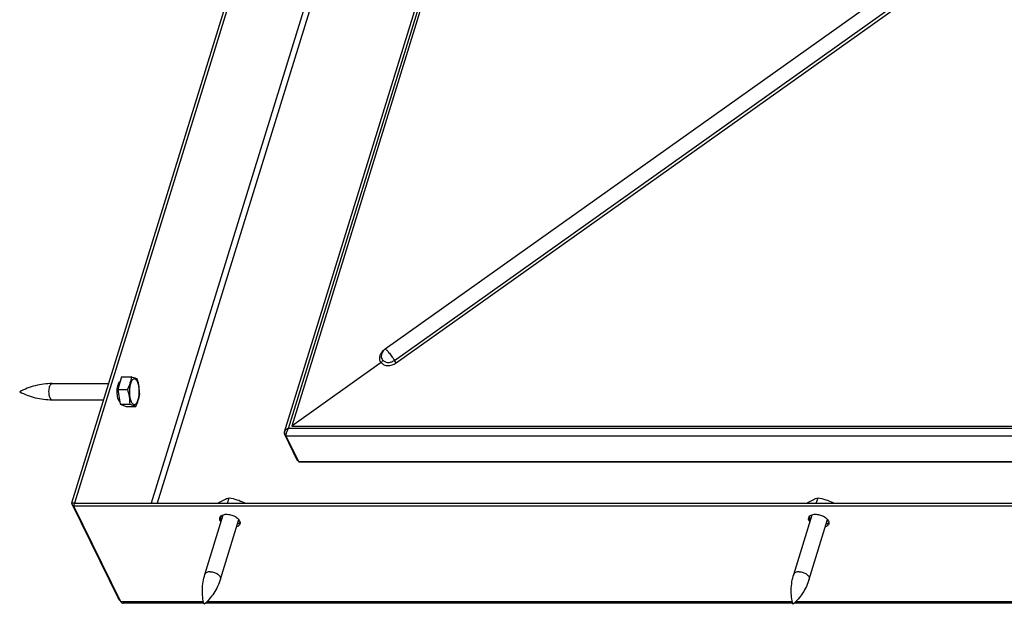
# Model space of a CAD drawing. Header units: millimetres. Extents: x 0 to 4200, y 0 to 5940.
# Tile 3 of 11: x 2274 to 2884, y 1839 to 2200. Entities that reach past the tile are written whole.
import ezdxf

# ---------------------------------------------------------------- set-up
doc = ezdxf.new("R2010")
doc.units = ezdxf.units.MM
doc.header["$LTSCALE"] = 387.2
doc.layers.get('0').update_dxf_attribs({"linetype": 'CONTINUOUS'})

msp = doc.modelspace()

# ---------------------------------------------------------------- linework, layer by layer
at = {"color": 7, "linetype": 'CONTINUOUS'}
for p, q in [((2546.34, 2677.39), (2306.46, 1901.11)), ((2548.19, 2677.39), (2308.3, 1901.11)), ((2438.24, 1945.29), (2630.98, 2569.02)), ((2633.91, 2567.57), (2442.71, 1948.85)), ((2500.51, 1996.58), (2836.23, 2235.31)), ((2498.09, 1991.95), (2498.09, 1991.95)), ((2497.99, 1988.16), (2442.71, 1948.85)), ((2294.52, 1975.12), (2329.33, 1975.12)), ((2337.52, 1979.25), (2335.14, 1971.56)), ((2335.47, 1975.12), (2336.24, 1975.12)), ((2337.52, 1979.25), (2343.49, 1979.25)), ((2335.14, 1971.56), (2336.55, 1962.43)), ((2335.14, 1971.56), (2341.12, 1971.56)), ((2294.52, 1965.12), (2326.24, 1965.12)), ((2335.47, 1965.12), (2336.13, 1965.12)), ((2336.55, 1962.43), (2340.33, 1960.99)), ((2336.55, 1962.43), (2342.52, 1962.43)), ((2340.33, 1960.99), (2346.3, 1960.99)), ((2438.2, 1943.85), (2445.98, 1927.99)), ((2439.19, 1943.85), (2438.2, 1943.85)), ((2442.71, 1948.85), (3170.41, 1948.85)), ((2439.05, 1942.87), (2446.83, 1927.01)), ((2447.13, 1926.74), (3181.68, 1926.74)), ((2306.46, 1901.11), (2335.55, 1841.82)), ((2308.3, 1901.11), (2306.46, 1901.11)), ((2308.3, 1901.11), (2307.81, 1899.54)), ((2308.3, 1901.11), (3221.07, 1901.11)), ((2397.59, 1901.11), (2397.71, 1901.48)), ((2402.98, 1901.11), (2404.04, 1904.53)), ((2413.25, 1901.11), (2413.37, 1901.48)), ((2761.87, 1901.11), (2761.99, 1901.48)), ((2767.26, 1901.11), (2768.32, 1904.53)), ((2777.53, 1901.11), (2777.65, 1901.48)), ((2307.81, 1899.54), (2336.91, 1840.26)), ((2307.81, 1899.54), (3220.59, 1899.54)), ((2389.02, 1857.07), (2400.42, 1893.96)), ((2398.57, 1854.11), (2409.97, 1891.01)), ((2753.3, 1857.07), (2764.7, 1893.96)), ((2762.85, 1854.11), (2774.25, 1891.01)), ((2388.34, 1839.26), (2338.55, 1839.26)), ((2752.62, 1839.26), (2389.34, 1839.26)), ((3116.9, 1839.26), (2753.61, 1839.26))]:
    msp.add_line(p, q, dxfattribs=at)
at = {"color": 9, "linetype": 'CONTINUOUS'}
for p, q in [((2577.28, 2618.1), (2355.71, 1901.11)), ((2579.87, 2614.41), (2359.44, 1901.11)), ((2440.67, 1947.41), (2632.76, 2569.01)), ((2506.24, 1989.51), (2841.96, 2228.23)), ((2507.39, 1987.94), (2843.1, 2226.67)), ((3171.57, 1947.41), (2440.67, 1947.41)), ((2439.05, 1942.87), (3173.59, 1942.87)), ((2446.35, 1927.99), (2445.98, 1927.99)), ((2446.83, 1927.01), (3181.38, 1927.01)), ((2398.51, 1890.22), (2398.99, 1891.78)), ((2762.79, 1890.22), (2763.27, 1891.78)), ((2336.14, 1841.82), (2335.55, 1841.82)), ((2336.91, 1840.26), (2388.12, 1840.26)), ((2390.37, 1840.26), (2752.4, 1840.26)), ((2754.65, 1840.26), (3116.68, 1840.26))]:
    msp.add_line(p, q, dxfattribs=at)
at = {"color": 7, "linetype": 'CONTINUOUS'}
for centre, radius, start, end in [((2503.85, 1991.89), 5.76, 130.04546, 179.38407), ((2503.85, 1991.89), 5.76, 125.41744, 130.0378), ((2334.42, 1965.8), 2.46, 315.17326, 319.14494), ((2441.72, 1944.22), 2.39, 162.85149, 172.08643), ((2441.72, 1944.22), 2.39, 153.80629, 162.80471), ((2449.62, 1941.82), 10.62, 163.06594, 163.24526), ((2389.52, 1885.91), 28.48, 32.26029, 33.15651), ((2753.8, 1885.91), 28.48, 32.26029, 33.15651)]:
    msp.add_arc(centre, radius, start, end, dxfattribs=at)
at = {"color": 9, "linetype": 'CONTINUOUS'}
for points, knots in [([(2499.42, 1995.56), (2498.81, 1995.02), (2497.78, 1993.83), (2496.91, 1991.78), (2496.94, 1989.74), (2497.59, 1988.61), (2497.99, 1988.16)], [0, 0, 0, 0, 0.292186, 0.553089, 0.782863, 1, 1, 1, 1]), ([(2498.09, 1991.95), (2498.09, 1991.56), (2498.23, 1990.76), (2498.68, 1990.1), (2498.94, 1989.81)], [0, 0, 0, 0, 0.505438, 1, 1, 1, 1]), ([(2500.51, 1996.58), (2500.54, 1996.6), (2500.64, 1996.59), (2500.89, 1996.43), (2501.32, 1996.04), (2501.96, 1995.35), (2502.74, 1994.42), (2503.61, 1993.3), (2504.82, 1991.66), (2505.69, 1990.38), (2506.24, 1989.51)], [0, 0, 0, 0, 0.010464, 0.029138, 0.095881, 0.199994, 0.335361, 0.49348, 0.664273, 1, 1, 1, 1]), ([(2497.99, 1988.16), (2498.47, 1987.59), (2499.77, 1986.62), (2502.25, 1986.12), (2504.93, 1986.55), (2506.62, 1987.39), (2507.39, 1987.94)], [0, 0, 0, 0, 0.216889, 0.457009, 0.722473, 1, 1, 1, 1]), ([(2498.94, 1989.81), (2499.31, 1989.36), (2500.29, 1988.57), (2502.22, 1988.12), (2504.32, 1988.43), (2505.64, 1989.08), (2506.24, 1989.51)], [0, 0, 0, 0, 0.218118, 0.458071, 0.722874, 1, 1, 1, 1]), ([(2507.39, 1987.94), (2507.29, 1988.05), (2506.89, 1988.56), (2506.51, 1989.09), (2506.24, 1989.51)], [0, 0, 0, 0, 0.224918, 1, 1, 1, 1]), ([(2293.31, 1966.2), (2293.14, 1966.56), (2292.86, 1967.39), (2292.62, 1968.76), (2292.55, 1970.25), (2292.65, 1971.72), (2292.91, 1973.05), (2293.26, 1974), (2293.63, 1974.58), (2293.97, 1974.95), (2294.31, 1975.12), (2294.52, 1975.12)], [0, 0, 0, 0, 0.123593, 0.269386, 0.42659, 0.5827, 0.725366, 0.844309, 0.893005, 0.934402, 1, 1, 1, 1]), ([(2293.31, 1966.2), (2293.39, 1966.04), (2293.56, 1965.75), (2293.85, 1965.4), (2294.17, 1965.17), (2294.41, 1965.12), (2294.52, 1965.12)], [0, 0, 0, 0, 0.315948, 0.582084, 0.804557, 1, 1, 1, 1]), ([(2399.79, 1893.72), (2399.81, 1893.66), (2399.9, 1893.41), (2400.02, 1893.18), (2400.13, 1893.02)], [0, 0, 0, 0, 0.240042, 1, 1, 1, 1]), ([(2409.69, 1890.06), (2409.75, 1890.09), (2409.98, 1890.2), (2410.2, 1890.33), (2410.36, 1890.45)], [0, 0, 0, 0, 0.260573, 1, 1, 1, 1]), ([(2764.07, 1893.72), (2764.09, 1893.66), (2764.18, 1893.41), (2764.3, 1893.18), (2764.41, 1893.02)], [0, 0, 0, 0, 0.240042, 1, 1, 1, 1]), ([(2773.96, 1890.06), (2774.03, 1890.09), (2774.26, 1890.2), (2774.48, 1890.33), (2774.64, 1890.45)], [0, 0, 0, 0, 0.260573, 1, 1, 1, 1]), ([(2392.27, 1858.7), (2391.88, 1858.7), (2391.14, 1858.64), (2390.15, 1858.33), (2389.4, 1857.81), (2389.1, 1857.32), (2389.02, 1857.07)], [0, 0, 0, 0, 0.303805, 0.569932, 0.797769, 1, 1, 1, 1]), ([(2392.27, 1858.7), (2393.11, 1858.7), (2394.77, 1858.4), (2396.64, 1857.51), (2397.8, 1856.51), (2398.38, 1855.72), (2398.68, 1854.9), (2398.65, 1854.35), (2398.57, 1854.11)], [0, 0, 0, 0, 0.289253, 0.576356, 0.704433, 0.816743, 0.913479, 1, 1, 1, 1]), ([(2756.55, 1858.7), (2756.16, 1858.7), (2755.42, 1858.64), (2754.43, 1858.33), (2753.68, 1857.81), (2753.38, 1857.32), (2753.3, 1857.07)], [0, 0, 0, 0, 0.303805, 0.569932, 0.797769, 1, 1, 1, 1]), ([(2756.55, 1858.7), (2757.39, 1858.7), (2759.05, 1858.4), (2760.92, 1857.51), (2762.08, 1856.51), (2762.66, 1855.72), (2762.96, 1854.9), (2762.93, 1854.35), (2762.85, 1854.11)], [0, 0, 0, 0, 0.289253, 0.576356, 0.704433, 0.816743, 0.913479, 1, 1, 1, 1])]:
    msp.add_open_spline(points, degree=3, knots=knots, dxfattribs=at)
at = {"color": 7, "linetype": 'CONTINUOUS'}
for points, knots in [([(2498.94, 1989.81), (2498.94, 1989.67), (2498.86, 1989.01), (2498.4, 1988.45), (2497.99, 1988.16)], [0, 0, 0, 0, 0.22211, 1, 1, 1, 1]), ([(2294.52, 1975.12), (2291.02, 1975.12), (2284.04, 1974.27), (2277.48, 1971.75), (2274.45, 1970.12)], [0, 0, 0, 0, 0.504429, 1, 1, 1, 1]), ([(2336.68, 1976.54), (2336.41, 1976.42), (2335.87, 1975.92), (2335.3, 1974.85), (2334.86, 1973.42), (2334.59, 1971.73), (2334.52, 1969.91), (2334.64, 1968.1), (2334.95, 1966.46), (2335.29, 1965.46), (2335.51, 1965.03)], [0, 0, 0, 0, 0.072992, 0.171737, 0.295791, 0.438663, 0.590939, 0.741981, 0.881308, 1, 1, 1, 1]), ([(2336.46, 1975.81), (2336.43, 1975.85), (2336.34, 1975.97), (2336.24, 1976.09), (2336.16, 1976.17)], [0, 0, 0, 0, 0.263191, 1, 1, 1, 1]), ([(2343.49, 1979.25), (2343.3, 1977.95), (2342.73, 1975.3), (2341.7, 1972.8), (2341.12, 1971.56)], [0, 0, 0, 0, 0.488163, 1, 1, 1, 1]), ([(2347.28, 1976.31), (2347.14, 1976.6), (2346.84, 1977.12), (2346.28, 1977.72), (2345.65, 1978.05), (2344.98, 1978.02), (2344.36, 1977.64), (2343.81, 1976.99), (2343.33, 1976.1), (2342.76, 1974.53), (2342.33, 1972.2), (2342.24, 1969.25), (2342.57, 1966.42), (2343.09, 1964.67), (2343.46, 1963.92)], [0, 0, 0, 0, 0.054332, 0.098616, 0.13491, 0.16836, 0.205721, 0.251614, 0.307665, 0.373579, 0.528553, 0.698904, 0.862814, 1, 1, 1, 1]), ([(2343.46, 1963.92), (2343.6, 1963.63), (2343.9, 1963.11), (2344.46, 1962.51), (2345.09, 1962.19), (2345.76, 1962.22), (2346.38, 1962.6), (2346.93, 1963.24), (2347.41, 1964.13), (2347.99, 1965.7), (2348.42, 1968.03), (2348.5, 1970.99), (2348.17, 1973.81), (2347.65, 1975.57), (2347.28, 1976.31)], [0, 0, 0, 0, 0.054332, 0.098616, 0.13491, 0.16836, 0.205721, 0.251614, 0.307665, 0.373579, 0.528553, 0.698904, 0.862814, 1, 1, 1, 1]), ([(2347.28, 1977.81), (2347.05, 1977.93), (2345.84, 1978.54), (2344.54, 1978.94), (2343.49, 1979.25)], [0, 0, 0, 0, 0.195173, 1, 1, 1, 1]), ([(2348.68, 1968.68), (2348.65, 1970.2), (2348.42, 1973.29), (2347.7, 1976.31), (2347.28, 1977.81)], [0, 0, 0, 0, 0.49468, 1, 1, 1, 1]), ([(2274.45, 1970.12), (2277.48, 1968.49), (2284.04, 1965.97), (2291.02, 1965.12), (2294.52, 1965.12)], [0, 0, 0, 0, 0.49557, 1, 1, 1, 1]), ([(2341.12, 1971.56), (2341.55, 1970.06), (2342.26, 1967.04), (2342.49, 1963.96), (2342.52, 1962.43)], [0, 0, 0, 0, 0.50532, 1, 1, 1, 1]), ([(2346.3, 1960.99), (2346.89, 1962.24), (2347.91, 1964.74), (2348.48, 1967.38), (2348.68, 1968.68)], [0, 0, 0, 0, 0.511837, 1, 1, 1, 1]), ([(2335.51, 1965.03), (2335.57, 1964.91), (2335.78, 1964.51), (2336.06, 1964.13), (2336.32, 1963.92)], [0, 0, 0, 0, 0.286076, 1, 1, 1, 1]), ([(2342.52, 1962.43), (2342.92, 1962.31), (2344.21, 1961.93), (2345.49, 1961.45), (2346.3, 1960.99)], [0, 0, 0, 0, 0.304898, 1, 1, 1, 1]), ([(2438.24, 1945.29), (2438.2, 1945.18), (2438.09, 1944.71), (2438.12, 1944.21), (2438.2, 1943.85)], [0, 0, 0, 0, 0.245754, 1, 1, 1, 1]), ([(2440.67, 1947.41), (2440.11, 1947.24), (2439.31, 1946.85), (2438.55, 1946.03), (2438.32, 1945.54), (2438.24, 1945.29)], [0, 0, 0, 0, 0.524468, 0.766861, 1, 1, 1, 1]), ([(2439.45, 1944.89), (2439.39, 1944.69), (2439.21, 1944.03), (2439.09, 1943.36), (2439.05, 1942.87)], [0, 0, 0, 0, 0.291066, 1, 1, 1, 1]), ([(2440.67, 1947.41), (2440.53, 1947.23), (2440.02, 1946.46), (2439.66, 1945.59), (2439.46, 1944.92)], [0, 0, 0, 0, 0.242271, 1, 1, 1, 1]), ([(2445.98, 1927.99), (2446.01, 1927.93), (2446.17, 1927.69), (2446.42, 1927.52), (2446.63, 1927.42)], [0, 0, 0, 0, 0.216539, 1, 1, 1, 1]), ([(2446.83, 1927.01), (2446.88, 1926.91), (2446.96, 1926.78), (2447.1, 1926.74), (2447.13, 1926.74)], [0, 0, 0, 0, 0.748887, 1, 1, 1, 1]), ([(2397.71, 1901.48), (2398.77, 1902.13), (2400.81, 1903.3), (2402.99, 1904.18), (2404.04, 1904.53)], [0, 0, 0, 0, 0.527874, 1, 1, 1, 1]), ([(2404.04, 1904.53), (2405.64, 1904.2), (2408.83, 1903.39), (2411.87, 1902.16), (2413.37, 1901.48)], [0, 0, 0, 0, 0.499518, 1, 1, 1, 1]), ([(2761.99, 1901.48), (2763.04, 1902.13), (2765.09, 1903.3), (2767.27, 1904.18), (2768.32, 1904.53)], [0, 0, 0, 0, 0.527874, 1, 1, 1, 1]), ([(2768.32, 1904.53), (2769.92, 1904.2), (2773.11, 1903.39), (2776.15, 1902.16), (2777.65, 1901.48)], [0, 0, 0, 0, 0.499518, 1, 1, 1, 1]), ([(2398.51, 1890.22), (2398.36, 1890.53), (2398.14, 1891.16), (2398.19, 1891.84), (2398.29, 1892.14)], [0, 0, 0, 0, 0.52599, 1, 1, 1, 1]), ([(2398.29, 1892.14), (2398.42, 1892.56), (2399.03, 1893.4), (2399.95, 1893.82), (2400.46, 1893.98)], [0, 0, 0, 0, 0.455542, 1, 1, 1, 1]), ([(2399.01, 1889.43), (2398.96, 1889.49), (2398.78, 1889.74), (2398.61, 1890.01), (2398.51, 1890.22)], [0, 0, 0, 0, 0.260899, 1, 1, 1, 1]), ([(2398.99, 1891.78), (2398.95, 1891.87), (2398.8, 1892.22), (2398.7, 1892.6), (2398.68, 1892.87)], [0, 0, 0, 0, 0.264731, 1, 1, 1, 1]), ([(2399.5, 1890.99), (2399.45, 1891.06), (2399.26, 1891.31), (2399.1, 1891.58), (2398.99, 1891.78)], [0, 0, 0, 0, 0.260899, 1, 1, 1, 1]), ([(2400.46, 1893.98), (2401.24, 1894.22), (2403, 1894.36), (2405.63, 1893.88), (2408.07, 1892.8), (2409.44, 1891.68), (2409.95, 1891.05)], [0, 0, 0, 0, 0.234248, 0.499991, 0.765739, 1, 1, 1, 1]), ([(2410.71, 1888.3), (2410.58, 1887.88), (2409.98, 1887.05), (2409.08, 1886.63), (2408.58, 1886.47)], [0, 0, 0, 0, 0.456402, 1, 1, 1, 1]), ([(2410.8, 1889.13), (2410.7, 1889.01), (2410.21, 1888.51), (2409.57, 1888.2), (2409.06, 1888.04)], [0, 0, 0, 0, 0.227366, 1, 1, 1, 1]), ([(2409.95, 1891.05), (2410, 1890.98), (2410.2, 1890.72), (2410.38, 1890.44), (2410.48, 1890.22)], [0, 0, 0, 0, 0.261423, 1, 1, 1, 1]), ([(2410.48, 1890.22), (2410.64, 1889.91), (2410.85, 1889.27), (2410.8, 1888.6), (2410.71, 1888.3)], [0, 0, 0, 0, 0.52599, 1, 1, 1, 1]), ([(2762.79, 1890.22), (2762.64, 1890.53), (2762.42, 1891.16), (2762.47, 1891.84), (2762.57, 1892.14)], [0, 0, 0, 0, 0.52599, 1, 1, 1, 1]), ([(2762.57, 1892.14), (2762.7, 1892.56), (2763.31, 1893.4), (2764.23, 1893.82), (2764.74, 1893.98)], [0, 0, 0, 0, 0.455542, 1, 1, 1, 1]), ([(2763.29, 1889.43), (2763.24, 1889.49), (2763.06, 1889.74), (2762.89, 1890.01), (2762.79, 1890.22)], [0, 0, 0, 0, 0.260899, 1, 1, 1, 1]), ([(2763.27, 1891.78), (2763.23, 1891.87), (2763.08, 1892.22), (2762.98, 1892.6), (2762.96, 1892.87)], [0, 0, 0, 0, 0.264731, 1, 1, 1, 1]), ([(2763.78, 1890.99), (2763.73, 1891.06), (2763.54, 1891.31), (2763.38, 1891.58), (2763.27, 1891.78)], [0, 0, 0, 0, 0.260899, 1, 1, 1, 1]), ([(2764.74, 1893.98), (2765.52, 1894.22), (2767.28, 1894.36), (2769.91, 1893.88), (2772.35, 1892.8), (2773.72, 1891.68), (2774.23, 1891.05)], [0, 0, 0, 0, 0.234248, 0.499991, 0.765739, 1, 1, 1, 1]), ([(2774.99, 1888.3), (2774.86, 1887.88), (2774.25, 1887.05), (2773.36, 1886.63), (2772.86, 1886.47)], [0, 0, 0, 0, 0.456402, 1, 1, 1, 1]), ([(2775.08, 1889.13), (2774.98, 1889.01), (2774.49, 1888.51), (2773.85, 1888.2), (2773.34, 1888.04)], [0, 0, 0, 0, 0.227366, 1, 1, 1, 1]), ([(2774.23, 1891.05), (2774.28, 1890.98), (2774.48, 1890.72), (2774.66, 1890.44), (2774.76, 1890.22)], [0, 0, 0, 0, 0.261423, 1, 1, 1, 1]), ([(2774.76, 1890.22), (2774.92, 1889.91), (2775.13, 1889.27), (2775.08, 1888.6), (2774.99, 1888.3)], [0, 0, 0, 0, 0.52599, 1, 1, 1, 1]), ([(2388.52, 1838.52), (2387.73, 1841.46), (2387.04, 1847.76), (2388.07, 1854.01), (2389.02, 1857.07)], [0, 0, 0, 0, 0.488009, 1, 1, 1, 1]), ([(2398.57, 1854.11), (2397.63, 1851.06), (2394.96, 1845.32), (2390.83, 1840.51), (2388.52, 1838.52)], [0, 0, 0, 0, 0.51199, 1, 1, 1, 1]), ([(2752.8, 1838.52), (2752.01, 1841.46), (2751.32, 1847.76), (2752.35, 1854.01), (2753.3, 1857.07)], [0, 0, 0, 0, 0.488009, 1, 1, 1, 1]), ([(2762.85, 1854.11), (2761.91, 1851.06), (2759.24, 1845.32), (2755.11, 1840.51), (2752.8, 1838.52)], [0, 0, 0, 0, 0.51199, 1, 1, 1, 1]), ([(2336.65, 1840.78), (2336.41, 1840.9), (2335.98, 1841.19), (2335.66, 1841.6), (2335.55, 1841.82)], [0, 0, 0, 0, 0.518955, 1, 1, 1, 1]), ([(2336.91, 1840.26), (2337.06, 1839.96), (2337.52, 1839.41), (2338.22, 1839.26), (2338.55, 1839.26)], [0, 0, 0, 0, 0.502393, 1, 1, 1, 1])]:
    msp.add_open_spline(points, degree=3, knots=knots, dxfattribs=at)

doc.saveas('drawing.dxf')
